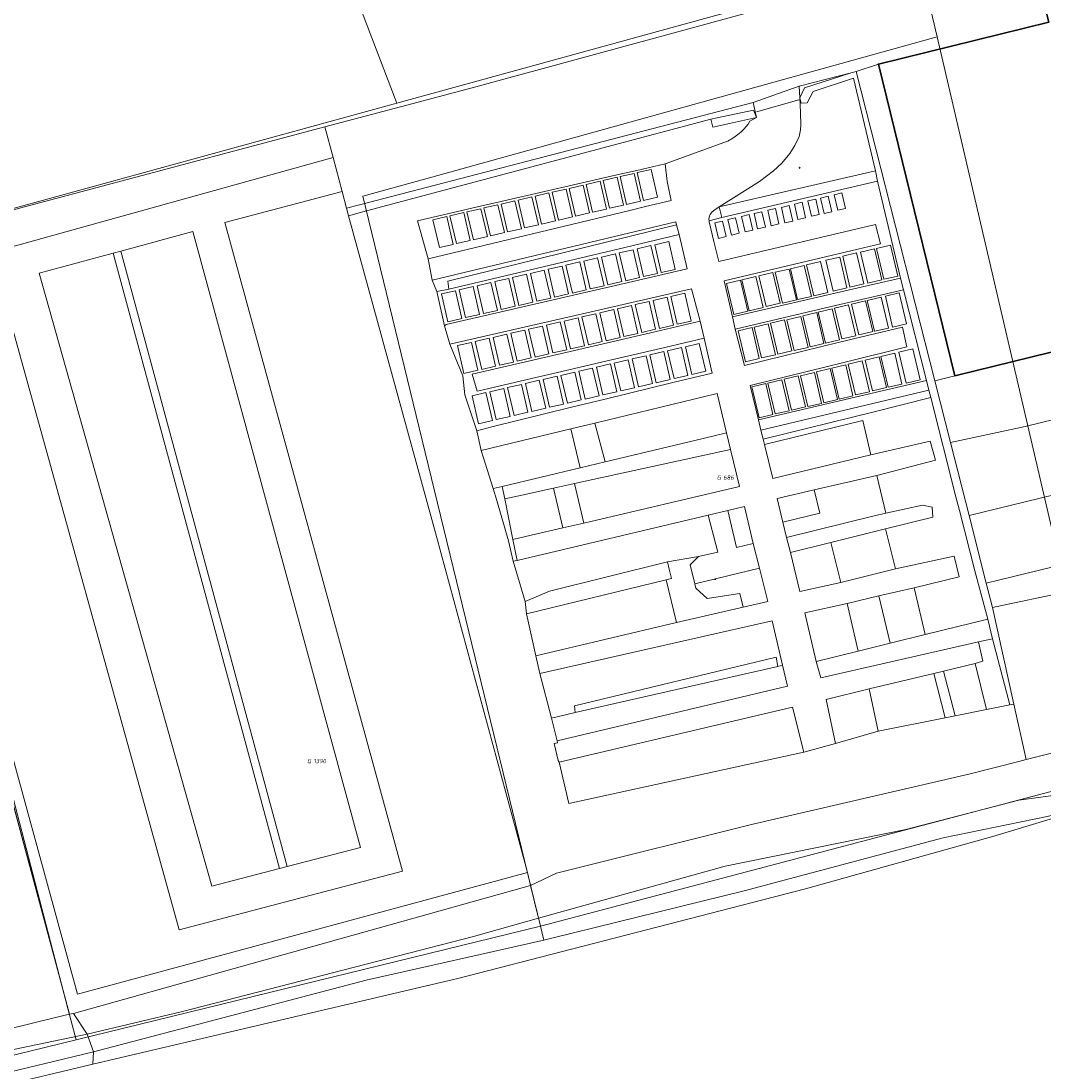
# Model space of a CAD drawing. Header units: metres. Extents: x 104777 to 177370, y 409697 to 438337.
# Tile 8 of 133: x 128696 to 128760, y 421777 to 421843. Entities that reach past the tile are written whole.
import ezdxf
from ezdxf.enums import TextEntityAlignment as Align
from ezdxf.lldxf.tags import DXFTag

# ---------------------------------------------------------------- set-up
doc = ezdxf.new("R2010")
doc.units = ezdxf.units.M
for name, color, linetype, lineweight in [('B-WE-GR-BEPLANTING_CULTUUR_BOSPLANTSOEN-GV', 90, 'Continuous', 18), ('B-WE-GR-BEPLANTING_CULTUUR_HEESTERS-GV', 90, 'Continuous', 18), ('B-WE-GR-BOUWLAND-GV', 80, 'Continuous', 13), ('B-WE-GR-GRAS-GV', 60, 'Continuous', 13), ('B-WE-GR-GROENVOORZIENING-GV', 80, 'Continuous', 18), ('B-WE-GR-HAAG-GV', 90, 'Continuous', 13), ('B-WE-IE-MEUBILAIR-S', 7, 'Continuous', 25), ('B-WE-IE-MEUBILAIR_WEGMEUBILAIR-S', 7, 'Continuous', 25), ('B-WE-IE-TERREINAFSCHEIDING_KUNSTMATIG_HEKWERK-G', 20, 'IE-TERREINAFSCHEIDING_KUNSTMATIG-SO', 18), ('B-WE-KG-GRENS_PERCEEL-G', 150, 'KG-PERCEEL-SO', 18), ('B-WE-KG-GRENS_PERCEEL-S', 150, 'Continuous', 25), ('B-WE-OG-BEBOUWING-G', 7, 'Continuous', 35), ('B-WE-OG-BEBOUWING-GV', 7, 'Continuous', 35), ('B-WE-OG-TERREIN_BEGROEID-GV', 7, 'Continuous', 18), ('B-WE-OG-TERREIN_ERF-GV', 7, 'Continuous', 18), ('B-WE-OG-TERREIN_OEVER-GV', 7, 'Continuous', 18), ('B-WE-OG-WATER-GV', 130, 'Continuous', 18), ('B-WE-OG-WATER_SLOOT-GV', 120, 'Continuous', 18), ('B-WE-VH-GESLOTENVERHARDING_ASFALT-GV', 10, 'Continuous', 18), ('B-WE-VH-HALFVERHARDING_GRASBETONSTEEN-GV', 130, 'Continuous', 18), ('B-WE-VH-ONVERHARD-GV', 252, 'Continuous', 18), ('B-WE-VH-OPENVERHARDING_BETONSTRAATSTEEN-GV', 90, 'Continuous', 18), ('B-WE-VH-OPENVERHARDING_TEGEL-GV', 90, 'Continuous', 18)]:
    doc.layers.add(name, color=color, linetype=linetype, lineweight=lineweight)
doc.styles.add('NLCS-ISO', font='NLCS-ISO.ttf')
doc.styles.get("Standard").update_dxf_attribs({"font": 'Romans.shx'})
doc.linetypes.add('IE-TERREINAFSCHEIDING_KUNSTMATIG-SO', pattern='A,4,[82,NLCS.SHX,S=0.75,R=90,X=0,Y=0],4,-2', length=10)
tags = doc.linetypes.add('KG-PERCEEL-SO', pattern='A,5.5,-2,["P",Standard,S=1.8,R=0,X=-0.5,Y=-0.9],-2,5.5,-2,[5,NLCS.SHX,S=0.75,R=0,X=0,Y=0],-2', length=19).pattern_tags.tags
tags[6] = DXFTag(74, 10)

# ---------------------------------------------------------------- blocks, each defined once
blk = doc.blocks.new('SKG-PERCEELNUMMER-SO')
at = {"style": 'NLCS-ISO', "oblique": 10, "flags": 1}
for tag, p in [('GEMEENTECODE', (0, 2.55)), ('PERCEELGROOTTE', (0, -2.45))]:
    blk.add_attdef(tag, text='', height=1.8, dxfattribs=at).set_placement(p, align=Align.MIDDLE_CENTER)
at = {"style": 'NLCS-ISO', "oblique": 10}
blk.add_attdef('SECTIE', text='', height=1.8, dxfattribs=at).set_placement((-0.5, 0), align=Align.MIDDLE_RIGHT)
blk.add_attdef('PERCEELNUMMER', text='', height=1.8, dxfattribs=at).set_placement((0.5, 0), align=Align.MIDDLE_LEFT)
blk = doc.blocks.new('SIE-MEUBILAIR_BORD_INFORMATIE-SO')
h = blk.add_hatch(color=256)
h.dxf.hatch_style = 1
h.paths.add_polyline_path([(0.1, 0.2), (-0.3, 0.2), (-0.3, 0.1), (-0.1, 0.1), (-0.1, -0.6), (0.1, -0.6)])
h = blk.add_hatch(color=256)
h.dxf.hatch_style = 1
edge = h.paths.add_edge_path()
edge.add_arc((0, 0.5), 0.149, 0, 360)
for points in [[(-0.8, -0.8), (0.8, -0.8), (0.8, 0.8), (-0.8, 0.8)], [(0.1, 0.2), (-0.3, 0.2), (-0.3, 0.1), (-0.1, 0.1), (-0.1, -0.6), (0.1, -0.6)]]:
    blk.add_lwpolyline(points, close=True)
blk.add_circle((0, 0.5), 0.149)
blk = doc.blocks.new('SIE-WEG_ZITBANK-SO')
at = {"color": 0, "linetype": 'ByBlock', "lineweight": 18}
blk.add_lwpolyline([(-0.9, -1.6), (-0.9, -0.2), (1.1, -0.2), (1.1, -1.6), (1.3, -1.6), (1.3, -0.2), (1.5, 1.8), (1.3, 1.8), (1.1, 0), (-1.1, 0), (-1.1, -1.6)], close=True, dxfattribs=at)

msp = doc.modelspace()

# ---------------------------------------------------------------- linework, layer by layer
at = {"layer": 'B-WE-GR-BEPLANTING_CULTUUR_BOSPLANTSOEN-GV', "ltscale": 20, "flags": 128}
for points in [[(128740.437, 421836.921), (128739.379, 421836.69), (128739.25, 421837.176), (128717.269, 421831.321), (128716.445, 421831.101), (128721.985, 421810.906), (128727.715, 421789.725), (128727.912, 421788.917), (128729.543, 421789.69), (128730.379, 421789.898), (128741.829, 421792.754), (128755.515, 421795.935), (128758.657, 421796.727), (128759.127, 421796.846), (128758.351, 421800.338), (128758.082, 421800.285), (128756.611, 421799.99), (128754.643, 421799.595), (128754.014, 421799.469), (128749.807, 421798.626), (128747.104, 421797.86), (128745.115, 421797.31), (128730.312, 421794.084), (128729.699, 421796.683), (128729.656, 421796.795), (128729.404, 421797.862), (128729.602, 421797.909), (128729.585, 421798.019), (128729.216, 421799.459), (128728.494, 421802.277), (128728.24, 421803.39), (128727.647, 421806.031), (128727.558, 421806.812), (128726.821, 421809.336), (128726.514, 421810.634), (128725.793, 421813.162), (128725.557, 421813.923), (128724.787, 421816.309), (128724.514, 421817.553), (128723.777, 421819.826), (128723.64, 421821.022), (128722.813, 421823.018), (128722.478, 421824.156), (128722.001, 421826.335), (128721.714, 421827.034), (128721.452, 421828.387), (128720.781, 421830.785), (128724.838, 421831.717), (128725.864, 421831.953), (128733.531, 421833.714), (128734.595, 421833.958), (128736.38, 421834.368), (128739.678, 421835.57), (128740.306, 421835.799)], [(128741.726, 421837.048), (128742.144, 421837.289), (128740.437, 421836.921)]]:
    msp.add_lwpolyline(points, dxfattribs=at)
at = {"layer": 'B-WE-GR-BEPLANTING_CULTUUR_BOSPLANTSOEN-GV', "ltscale": 20}
for points in [[(128740.532, 421835.92, 0.113801), (128741.726, 421837.048)], [(128740.306, 421835.799, 0.01672), (128740.532, 421835.92)]]:
    msp.add_lwpolyline(points, format="xyb", dxfattribs=at)
at = {"layer": 'B-WE-GR-BEPLANTING_CULTUUR_BOSPLANTSOEN-GV', "ltscale": 20, "flags": 128}
msp.add_lwpolyline([(128756.997, 421806.425), (128758.351, 421800.338), (128759.127, 421796.846), (128762.555, 421797.71), (128763.549, 421798.07), (128763.897, 421798.048), (128764.285, 421798.023), (128764.203, 421798.329), (128763.613, 421800.521), (128761.755, 421807.429)], close=True, dxfattribs=at)
at = {"layer": 'B-WE-GR-BEPLANTING_CULTUUR_HEESTERS-GV', "ltscale": 20, "flags": 128}
for points in [[(128751.384, 421826.433), (128751.197, 421827.178), (128749.091, 421826.69), (128740.618, 421824.728), (128740.791, 421823.961), (128746.844, 421825.374)], [(128736.094, 421823.878), (128732.666, 421823.08), (128724.229, 421821.116), (128724.542, 421820.051), (128724.924, 421820.145), (128728.244, 421820.919), (128729.877, 421821.3), (128732.1, 421821.818), (128736.369, 421822.809), (128738.832, 421823.387), (128738.578, 421824.456)], [(128736.529, 421809.3), (128736.639, 421808.842), (128736.78, 421808.258), (128736.445, 421808.177), (128737.091, 421805.481), (128741.29, 421806.446), (128741.091, 421807.311), (128739.038, 421806.986), (128738.321, 421807.636), (128738.254, 421807.916), (128737.965, 421809.11), (128738.492, 421809.627)], [(128730.726, 421799.804), (128743.485, 421802.716), (128743.373, 421803.3), (128730.67, 421800.233)]]:
    msp.add_lwpolyline(points, close=True, dxfattribs=at)
at = {"layer": 'B-WE-GR-BOUWLAND-GV', "ltscale": 20, "flags": 128}
msp.add_lwpolyline([(128693.449, 421779.491), (128697.897, 421780.571), (128698.864, 421780.82), (128694.718, 421796.275)], dxfattribs=at)
at = {"layer": 'B-WE-GR-GRAS-GV', "ltscale": 20, "flags": 128}
msp.add_lwpolyline([(128767.686, 421776.705), (128767.513, 421777.351), (128765.12, 421786.026), (128763.41, 421792.863), (128762.461, 421793.463), (128760.634, 421793.087), (128757.09, 421792.018), (128745.211, 421788.698), (128723.234, 421783.041), (128723.063, 421783.001), (128700.35, 421777.65), (128694.178, 421776.196)], dxfattribs=at)
at = {"layer": 'B-WE-GR-GROENVOORZIENING-GV', "ltscale": 20, "flags": 128}
for points in [[(128749.627, 421833.922), (128749.747, 421833.277), (128751.197, 421827.178), (128751.384, 421826.433), (128752.841, 421820.728), (128752.997, 421820.117), (128753.113, 421819.659), (128754.696, 421813.403), (128754.913, 421812.542), (128755.878, 421808.728), (128756.704, 421805.692), (128757.001, 421804.454), (128758.082, 421800.285), (128758.351, 421800.338), (128756.997, 421806.425), (128756.601, 421807.957), (128755.518, 421812.228), (128754.354, 421816.816), (128753.367, 421820.708), (128748.409, 421840.186), (128748.09, 421840.101), (128745.155, 421839.156), (128744.866, 421838.518), (128744.938, 421838.184), (128745.321, 421838.206), (128745.701, 421838.926), (128748.244, 421839.756)], [(128742.144, 421837.289), (128741.924, 421838.244), (128717.143, 421831.797), (128716.315, 421831.575), (128716.445, 421831.101), (128717.269, 421831.321), (128739.25, 421837.176), (128741.953, 421837.744)], [(128739.25, 421837.176), (128739.379, 421836.69), (128740.437, 421836.921), (128742.144, 421837.289), (128741.953, 421837.744)], [(128749.747, 421833.277), (128749.627, 421833.922), (128739.794, 421831.656), (128739.959, 421830.986), (128743.457, 421831.803)], [(128737.102, 421830.533), (128737.052, 421830.727), (128721.714, 421827.034), (128722.001, 421826.335), (128722.769, 421826.486), (128722.689, 421826.99)], [(128737.102, 421830.533), (128722.689, 421826.99), (128722.769, 421826.486), (128733.838, 421829.107), (128737.26, 421829.917)], [(128686.487, 421829.114), (128686.415, 421829.402), (128686.203, 421829.329), (128685.874, 421829.241), (128693.895, 421799.341), (128694.718, 421796.275), (128698.864, 421780.82), (128699.117, 421780.858), (128727.912, 421788.917), (128727.715, 421789.725), (128699.384, 421782.066)], [(128712.096, 421789.975), (128712.578, 421790.105), (128702.097, 421828.871), (128701.615, 421828.74)], [(128740.979, 421823.848), (128741.437, 421821.902), (128742.313, 421822.108), (128741.855, 421824.054)], [(128742.855, 421820.563), (128743.313, 421818.616), (128744.189, 421818.822), (128743.731, 421820.769)], [(128741.837, 421820.321), (128742.295, 421818.375), (128743.171, 421818.581), (128742.713, 421820.527)], [(128752.997, 421820.117), (128742.411, 421817.603), (128742.55, 421817.032), (128749.539, 421818.752), (128753.113, 421819.659)], [(128730.676, 421814.231), (128740.505, 421816.384), (128740.252, 421817.423), (128738.778, 421817.072), (128732.604, 421815.601), (128731.03, 421815.227), (128726.113, 421814.056), (128726.291, 421813.271), (128727.358, 421813.505), (128729.351, 421813.941)], [(128726.785, 421810.698), (128726.291, 421813.271), (128726.113, 421814.056), (128725.557, 421813.923), (128725.793, 421813.162), (128726.514, 421810.634), (128726.821, 421809.336), (128727.063, 421809.393)], [(128744.277, 421809.893), (128746.823, 421810.525), (128750.265, 421811.38), (128753.235, 421812.117), (128753.188, 421812.747), (128752.59, 421812.87), (128750.271, 421812.365), (128749.537, 421812.205), (128744.019, 421810.831)], [(128736.639, 421808.842), (128736.529, 421809.3), (128729.1, 421807.445), (128727.558, 421806.812), (128727.647, 421806.031), (128736.445, 421808.177), (128736.78, 421808.258)], [(128742.33, 421808.893), (128738.254, 421807.916), (128738.321, 421807.636), (128739.038, 421806.986), (128741.091, 421807.311), (128741.29, 421806.446), (128742.849, 421806.804)], [(128745.895, 421803.018), (128746.192, 421801.986), (128756.11, 421804.255), (128757.001, 421804.454), (128756.704, 421805.692), (128752.764, 421804.717), (128750.56, 421804.172), (128748.538, 421803.672)]]:
    msp.add_lwpolyline(points, close=True, dxfattribs=at)
at = {"layer": 'B-WE-GR-GROENVOORZIENING-GV', "ltscale": 20}
msp.add_lwpolyline([(128739.519, 421831.467, 0.307068), (128739.145, 421830.79)], format="xyb", dxfattribs=at)
at = {"layer": 'B-WE-GR-GROENVOORZIENING-GV', "ltscale": 20, "flags": 128}
for points in [[(128739.959, 421830.986), (128739.794, 421831.656), (128739.519, 421831.467)], [(128739.145, 421830.79), (128739.959, 421830.986)]]:
    msp.add_lwpolyline(points, dxfattribs=at)
at = {"layer": 'B-WE-GR-HAAG-GV', "ltscale": 20, "flags": 128}
for points in [[(128755.518, 421812.228), (128754.354, 421816.816), (128753.367, 421820.708), (128748.409, 421840.186), (128748.09, 421840.101), (128745.155, 421839.156), (128744.866, 421838.518), (128744.938, 421838.184), (128745.321, 421838.206), (128745.701, 421838.926), (128748.244, 421839.756), (128749.627, 421833.922), (128749.747, 421833.277), (128751.197, 421827.178), (128751.384, 421826.433), (128752.841, 421820.728), (128752.997, 421820.117), (128753.113, 421819.659), (128754.696, 421813.403), (128754.913, 421812.542), (128755.878, 421808.728), (128756.704, 421805.692), (128757.001, 421804.454), (128758.082, 421800.285), (128758.351, 421800.338), (128756.997, 421806.425), (128756.601, 421807.957)], [(128742.144, 421837.289), (128741.953, 421837.744), (128739.25, 421837.176), (128739.379, 421836.69), (128740.437, 421836.921)], [(128739.959, 421830.986), (128743.457, 421831.803), (128749.747, 421833.277), (128749.627, 421833.922), (128739.794, 421831.656)], [(128733.838, 421829.107), (128737.26, 421829.917), (128737.102, 421830.533), (128722.689, 421826.99), (128722.769, 421826.486)], [(128686.487, 421829.114), (128686.415, 421829.402), (128686.203, 421829.329), (128685.874, 421829.241), (128698.864, 421780.82), (128699.117, 421780.858), (128727.912, 421788.917), (128727.715, 421789.725), (128699.384, 421782.066)], [(128712.096, 421789.975), (128712.578, 421790.105), (128702.097, 421828.871), (128701.615, 421828.74)], [(128742.55, 421817.032), (128749.539, 421818.752), (128753.113, 421819.659), (128752.997, 421820.117), (128742.411, 421817.603)], [(128738.778, 421817.072), (128732.604, 421815.601), (128731.03, 421815.227), (128726.113, 421814.056), (128726.291, 421813.271), (128727.358, 421813.505), (128729.351, 421813.941), (128730.676, 421814.231), (128740.505, 421816.384), (128740.252, 421817.423)], [(128752.59, 421812.87), (128750.271, 421812.365), (128749.537, 421812.205), (128744.019, 421810.831), (128744.277, 421809.893), (128746.823, 421810.525), (128750.265, 421811.38), (128753.235, 421812.117), (128753.188, 421812.747)], [(128736.529, 421809.3), (128729.1, 421807.445), (128727.558, 421806.812), (128727.647, 421806.031), (128736.445, 421808.177), (128736.78, 421808.258), (128736.639, 421808.842)], [(128756.11, 421804.255), (128757.001, 421804.454), (128756.704, 421805.692), (128752.764, 421804.717), (128750.56, 421804.172), (128748.538, 421803.672), (128745.895, 421803.018), (128746.192, 421801.986)]]:
    msp.add_lwpolyline(points, close=True, dxfattribs=at)
at = {"layer": 'B-WE-IE-TERREINAFSCHEIDING_KUNSTMATIG_HEKWERK-G', "ltscale": 20, "flags": 128}
msp.add_lwpolyline([(128744.805, 421838.4), (128742.139, 421837.637)], dxfattribs=at)
at = {"layer": 'B-WE-KG-GRENS_PERCEEL-G', "ltscale": 20, "flags": 128}
for points in [[(128708.787, 421872.341), (128710.315, 421865.191), (128716.988, 421844.75), (128719.485, 421838.2)], [(128753.507, 421842.36), (128752.344, 421847.349)], [(128719.485, 421838.2), (128740.552, 421843.989), (128750.579, 421846.744)], [(128721.302, 421833.434), (128753.507, 421842.36)], [(128761.65, 421807.416), (128753.507, 421842.36)], [(128719.485, 421838.2), (128686.27, 421829.073)], [(128721.267, 421816.195), (128717.335, 421832.335), (128721.302, 421833.434)], [(128728.537, 421786.352), (128721.267, 421816.195)], [(128691.537, 421808.889), (128698.795, 421781.084), (128699.287, 421779.197)], [(128728.537, 421786.352), (128764.43, 421795.827)], [(128728.537, 421786.352), (128699.287, 421779.197)], [(128699.287, 421779.197), (128591.528, 421752.839)]]:
    msp.add_lwpolyline(points, dxfattribs=at)
at = {"layer": 'B-WE-OG-BEBOUWING-G', "ltscale": 20, "flags": 128}
msp.add_lwpolyline([(128766.759, 421823.992), (128765.558, 421829.003), (128781.086, 421832.813), (128778.693, 421842.55), (128778.386, 421842.405), (128777.257, 421846.978), (128777.529, 421847.107), (128777.146, 421851.92), (128759.439, 421845.597), (128759.543, 421845.305), (128760.003, 421845.469), (128760.538, 421843.286), (128749.816, 421840.656), (128754.632, 421821.018)], close=True, dxfattribs=at)
at = {"layer": 'B-WE-OG-BEBOUWING-GV', "ltscale": 20, "flags": 128}
msp.add_lwpolyline([(128766.759, 421823.992), (128765.558, 421829.003), (128781.086, 421832.813), (128778.693, 421842.55), (128778.386, 421842.405), (128777.257, 421846.978), (128777.529, 421847.107), (128777.146, 421851.92), (128759.439, 421845.597), (128759.543, 421845.305), (128760.003, 421845.469), (128760.538, 421843.286), (128749.816, 421840.656), (128754.632, 421821.018)], close=True, dxfattribs=at)
at = {"layer": 'B-WE-OG-TERREIN_BEGROEID-GV', "ltscale": 20, "flags": 128}
for points in [[(128739.794, 421831.656), (128749.627, 421833.922), (128748.244, 421839.756), (128745.701, 421838.926), (128745.321, 421838.206), (128744.938, 421838.184), (128744.866, 421838.518), (128744.905, 421837.609), (128744.929, 421836.824), (128744.906, 421836.514), (128744.814, 421836.093), (128744.551, 421835.516), (128744.228, 421835.022), (128743.725, 421834.414), (128743.211, 421833.927), (128742.322, 421833.251)], [(128725.864, 421831.953), (128724.838, 421831.717), (128720.781, 421830.785), (128721.452, 421828.387), (128734.082, 421831.42), (128735.143, 421831.674), (128736.753, 421832.061), (128736.5, 421833.261), (128736.38, 421834.368), (128734.595, 421833.958), (128733.531, 421833.714)], [(128734.622, 421833.816), (128735.498, 421834.019), (128735.904, 421832.265), (128735.026, 421832.062)], [(128734.622, 421833.816), (128735.026, 421832.062), (128735.904, 421832.265), (128735.498, 421834.019)], [(128731.407, 421833.075), (128732.283, 421833.276), (128732.688, 421831.523), (128731.811, 421831.32)], [(128731.407, 421833.075), (128731.811, 421831.32), (128732.688, 421831.523), (128732.283, 421833.276)], [(128732.478, 421833.321), (128732.883, 421831.568), (128733.76, 421831.77), (128733.355, 421833.524)], [(128732.478, 421833.321), (128733.355, 421833.524), (128733.76, 421831.77), (128732.883, 421831.568)], [(128733.55, 421833.569), (128734.427, 421833.771), (128734.831, 421832.018), (128733.955, 421831.815)], [(128748.513, 421828.988), (128740.089, 421827.01), (128740.618, 421824.728), (128749.091, 421826.69), (128751.197, 421827.178), (128749.747, 421833.277), (128743.457, 421831.803), (128739.959, 421830.986), (128739.145, 421830.79), (128739.157, 421830.714), (128739.475, 421829.388), (128739.754, 421828.228), (128749.633, 421830.558), (128749.947, 421829.337)], [(128728.191, 421832.332), (128729.067, 421832.534), (128729.472, 421830.781), (128728.595, 421830.578)], [(128728.191, 421832.332), (128728.595, 421830.578), (128729.472, 421830.781), (128729.067, 421832.534)], [(128729.263, 421832.58), (128730.14, 421832.782), (128730.544, 421831.028), (128729.668, 421830.825)], [(128729.263, 421832.58), (128729.668, 421830.825), (128730.544, 421831.028), (128730.14, 421832.782)], [(128730.334, 421832.827), (128731.211, 421833.029), (128731.617, 421831.275), (128730.739, 421831.073)], [(128730.334, 421832.827), (128730.739, 421831.073), (128731.617, 421831.275), (128731.211, 421833.029)], [(128747.028, 421832.426), (128747.516, 421832.538), (128747.74, 421831.564), (128747.253, 421831.451)], [(128747.028, 421832.426), (128747.253, 421831.451), (128747.74, 421831.564), (128747.516, 421832.538)], [(128726.047, 421831.838), (128726.924, 421832.04), (128727.328, 421830.286), (128726.452, 421830.083)], [(128726.047, 421831.838), (128726.452, 421830.083), (128727.328, 421830.286), (128726.924, 421832.04)], [(128727.119, 421832.085), (128727.996, 421832.288), (128728.401, 421830.533), (128727.524, 421830.331)], [(128727.119, 421832.085), (128727.524, 421830.331), (128728.401, 421830.533), (128727.996, 421832.288)], [(128744.519, 421831.833), (128745.006, 421831.946), (128745.231, 421830.971), (128744.744, 421830.859)], [(128744.519, 421831.833), (128744.744, 421830.859), (128745.231, 421830.971), (128745.006, 421831.946)], [(128745.378, 421832.04), (128745.865, 421832.153), (128746.09, 421831.178), (128745.602, 421831.066)], [(128745.378, 421832.04), (128745.602, 421831.066), (128746.09, 421831.178), (128745.865, 421832.153)], [(128746.17, 421832.218), (128746.657, 421832.331), (128746.882, 421831.356), (128746.394, 421831.244)], [(128746.17, 421832.218), (128746.394, 421831.244), (128746.882, 421831.356), (128746.657, 421832.331)], [(128722.831, 421831.095), (128723.709, 421831.298), (128724.114, 421829.543), (128723.237, 421829.342)], [(128722.831, 421831.095), (128723.237, 421829.342), (128724.114, 421829.543), (128723.709, 421831.298)], [(128723.904, 421831.343), (128724.78, 421831.545), (128725.185, 421829.791), (128724.308, 421829.589)], [(128723.904, 421831.343), (128724.308, 421829.589), (128725.185, 421829.791), (128724.78, 421831.545)], [(128724.975, 421831.59), (128725.853, 421831.793), (128726.257, 421830.038), (128725.381, 421829.836)], [(128741.98, 421831.241), (128742.467, 421831.353), (128742.692, 421830.379), (128742.205, 421830.267)], [(128742.839, 421831.448), (128743.326, 421831.561), (128743.551, 421830.586), (128743.063, 421830.474)], [(128743.704, 421831.626), (128744.192, 421831.738), (128744.416, 421830.764), (128743.929, 421830.651)], [(128743.704, 421831.626), (128743.929, 421830.651), (128744.416, 421830.764), (128744.192, 421831.738)], [(128721.76, 421830.848), (128722.165, 421829.094), (128723.041, 421829.296), (128722.637, 421831.051)], [(128721.76, 421830.848), (128722.637, 421831.051), (128723.041, 421829.296), (128722.165, 421829.094)], [(128739.514, 421830.648), (128740.002, 421830.761), (128740.227, 421829.786), (128739.739, 421829.674)], [(128740.329, 421830.856), (128740.816, 421830.968), (128741.041, 421829.994), (128740.554, 421829.881)], [(128741.188, 421831.063), (128741.675, 421831.175), (128741.9, 421830.201), (128741.413, 421830.088)], [(128722.478, 421824.156), (128722.593, 421824.24), (128734.345, 421826.968), (128737.761, 421827.761), (128737.26, 421829.917), (128733.838, 421829.107), (128722.769, 421826.486), (128722.001, 421826.335)], [(128735.731, 421829.276), (128736.608, 421829.479), (128737.012, 421827.724), (128736.136, 421827.522)], [(128749.692, 421829.046), (128750.568, 421829.252), (128751.026, 421827.305), (128750.15, 421827.099)], [(128732.372, 421828.502), (128733.249, 421828.705), (128733.653, 421826.95), (128732.777, 421826.748)], [(128732.372, 421828.502), (128732.777, 421826.748), (128733.653, 421826.95), (128733.249, 421828.705)], [(128733.492, 421828.76), (128734.369, 421828.963), (128734.773, 421827.208), (128733.897, 421827.006)], [(128734.612, 421829.018), (128735.489, 421829.221), (128735.893, 421827.466), (128735.017, 421827.264)], [(128747.565, 421828.55), (128748.441, 421828.756), (128748.899, 421826.809), (128748.023, 421826.603)], [(128748.694, 421828.806), (128749.57, 421829.012), (128750.028, 421827.066), (128749.152, 421826.859)], [(128729.013, 421827.727), (128729.89, 421827.93), (128730.294, 421826.175), (128729.418, 421825.973)], [(128729.013, 421827.727), (128729.418, 421825.973), (128730.294, 421826.175), (128729.89, 421827.93)], [(128730.133, 421827.985), (128731.01, 421828.188), (128731.414, 421826.433), (128730.538, 421826.231)], [(128730.133, 421827.985), (128730.538, 421826.231), (128731.414, 421826.433), (128731.01, 421828.188)], [(128731.253, 421828.243), (128732.13, 421828.446), (128732.534, 421826.691), (128731.658, 421826.489)], [(128731.253, 421828.243), (128731.658, 421826.489), (128732.534, 421826.691), (128732.13, 421828.446)], [(128744.266, 421827.763), (128745.142, 421827.969), (128745.6, 421826.022), (128744.724, 421825.816)], [(128745.287, 421828.01), (128746.163, 421828.216), (128746.621, 421826.269), (128745.745, 421826.063)], [(128746.5, 421828.295), (128747.376, 421828.501), (128747.834, 421826.554), (128746.958, 421826.348)], [(128726.774, 421827.211), (128727.651, 421827.414), (128728.055, 421825.659), (128727.179, 421825.457)], [(128726.774, 421827.211), (128727.179, 421825.457), (128728.055, 421825.659), (128727.651, 421827.414)], [(128727.894, 421827.469), (128728.771, 421827.672), (128729.175, 421825.917), (128728.299, 421825.715)], [(128727.894, 421827.469), (128728.299, 421825.715), (128729.175, 421825.917), (128728.771, 421827.672)], [(128741.22, 421827.062), (128742.096, 421827.268), (128742.554, 421825.321), (128741.678, 421825.115)], [(128742.287, 421827.325), (128743.163, 421827.531), (128743.621, 421825.584), (128742.745, 421825.378)], [(128743.313, 421827.537), (128744.19, 421827.743), (128744.648, 421825.796), (128743.771, 421825.59)], [(128723.415, 421826.436), (128723.82, 421824.682), (128724.696, 421824.884), (128724.292, 421826.639)], [(128723.415, 421826.436), (128724.292, 421826.639), (128724.696, 421824.884), (128723.82, 421824.682)], [(128724.535, 421826.694), (128725.412, 421826.897), (128725.816, 421825.142), (128724.94, 421824.94)], [(128724.535, 421826.694), (128724.94, 421824.94), (128725.816, 421825.142), (128725.412, 421826.897)], [(128725.655, 421826.953), (128726.532, 421827.156), (128726.936, 421825.401), (128726.06, 421825.199)], [(128725.655, 421826.953), (128726.06, 421825.199), (128726.936, 421825.401), (128726.532, 421827.156)], [(128740.246, 421826.835), (128741.122, 421827.041), (128741.58, 421825.095), (128740.704, 421824.889)], [(128722.296, 421826.178), (128723.173, 421826.381), (128723.577, 421824.626), (128722.701, 421824.424)], [(128722.296, 421826.178), (128722.701, 421824.424), (128723.577, 421824.626), (128723.173, 421826.381)], [(128725.47, 421817.815), (128728.779, 421818.626), (128730.409, 421819.018), (128732.611, 421819.554), (128736.953, 421820.611), (128739.348, 421821.194), (128738.832, 421823.387), (128736.369, 421822.809), (128732.1, 421821.818), (128729.877, 421821.3), (128728.244, 421820.919), (128724.924, 421820.145), (128724.542, 421820.051), (128724.229, 421821.116), (128732.666, 421823.08), (128736.094, 421823.878), (128738.578, 421824.456), (128738.041, 421826.489), (128735.568, 421825.925), (128732.187, 421825.155), (128722.813, 421823.018), (128723.64, 421821.022), (128723.777, 421819.826), (128724.514, 421817.553)], [(128735.623, 421825.76), (128736.5, 421825.963), (128736.904, 421824.208), (128736.028, 421824.006)], [(128735.623, 421825.76), (128736.028, 421824.006), (128736.904, 421824.208), (128736.5, 421825.963)], [(128736.742, 421826.018), (128737.147, 421824.264), (128738.023, 421824.466), (128737.619, 421826.221)], [(128736.742, 421826.018), (128737.619, 421826.221), (128738.023, 421824.466), (128737.147, 421824.264)], [(128747.364, 421823.14), (128751.338, 421824.078), (128751.609, 421822.836), (128747.81, 421821.899), (128741.732, 421820.399), (128742.27, 421818.241), (128748.359, 421819.674), (128752.841, 421820.728), (128751.384, 421826.433), (128746.844, 421825.374), (128740.791, 421823.961), (128741.378, 421821.659)], [(128749.104, 421825.768), (128749.98, 421825.974), (128750.438, 421824.028), (128749.562, 421823.821)], [(128750.249, 421826.03), (128751.125, 421826.236), (128751.583, 421824.289), (128750.707, 421824.083)], [(128733.384, 421825.243), (128734.261, 421825.446), (128734.665, 421823.691), (128733.789, 421823.489)], [(128734.503, 421825.501), (128735.38, 421825.704), (128735.784, 421823.949), (128734.908, 421823.747)], [(128747.049, 421825.286), (128747.925, 421825.492), (128748.383, 421823.545), (128747.507, 421823.339)], [(128748.122, 421825.541), (128748.998, 421825.747), (128749.456, 421823.8), (128748.58, 421823.594)], [(128730.025, 421824.469), (128730.902, 421824.672), (128731.306, 421822.917), (128730.43, 421822.715)], [(128730.025, 421824.469), (128730.43, 421822.715), (128731.306, 421822.917), (128730.902, 421824.672)], [(128731.144, 421824.727), (128731.549, 421822.973), (128732.425, 421823.175), (128732.021, 421824.93)], [(128731.144, 421824.727), (128732.021, 421824.93), (128732.425, 421823.175), (128731.549, 421822.973)], [(128732.264, 421824.985), (128733.141, 421825.188), (128733.545, 421823.433), (128732.669, 421823.231)], [(128744.046, 421824.55), (128744.923, 421824.756), (128745.381, 421822.809), (128744.504, 421822.603)], [(128745.051, 421824.798), (128745.927, 421825.004), (128746.385, 421823.057), (128745.509, 421822.851)], [(128746.02, 421825.023), (128746.896, 421825.229), (128747.354, 421823.282), (128746.478, 421823.076)], [(128727.785, 421823.952), (128728.19, 421822.198), (128729.066, 421822.4), (128728.662, 421824.155)], [(128727.785, 421823.952), (128728.662, 421824.155), (128729.066, 421822.4), (128728.19, 421822.198)], [(128728.905, 421824.211), (128729.782, 421824.414), (128730.186, 421822.659), (128729.31, 421822.457)], [(128728.905, 421824.211), (128729.31, 421822.457), (128730.186, 421822.659), (128729.782, 421824.414)], [(128740.979, 421823.848), (128741.855, 421824.054), (128742.313, 421822.108), (128741.437, 421821.902)], [(128741.998, 421824.09), (128742.874, 421824.296), (128743.332, 421822.349), (128742.456, 421822.143)], [(128743.02, 421824.338), (128743.896, 421824.544), (128744.354, 421822.597), (128743.478, 421822.391)], [(128724.427, 421823.178), (128724.832, 421821.424), (128725.708, 421821.626), (128725.304, 421823.381)], [(128724.427, 421823.178), (128725.304, 421823.381), (128725.708, 421821.626), (128724.832, 421821.424)], [(128725.546, 421823.436), (128725.951, 421821.682), (128726.827, 421821.884), (128726.423, 421823.639)], [(128725.546, 421823.436), (128726.423, 421823.639), (128726.827, 421821.884), (128725.951, 421821.682)], [(128726.666, 421823.694), (128727.543, 421823.897), (128727.947, 421822.142), (128727.071, 421821.94)], [(128726.666, 421823.694), (128727.071, 421821.94), (128727.947, 421822.142), (128727.543, 421823.897)], [(128723.307, 421822.92), (128723.712, 421821.166), (128724.588, 421821.368), (128724.184, 421823.123)], [(128723.307, 421822.92), (128724.184, 421823.123), (128724.588, 421821.368), (128723.712, 421821.166)], [(128736.539, 421822.596), (128737.416, 421822.799), (128737.82, 421821.044), (128736.944, 421820.842)], [(128737.658, 421822.854), (128738.063, 421821.1), (128738.939, 421821.302), (128738.535, 421823.057)], [(128737.658, 421822.854), (128738.535, 421823.057), (128738.939, 421821.302), (128738.063, 421821.1)], [(128751.106, 421822.503), (128751.982, 421822.709), (128752.44, 421820.762), (128751.564, 421820.556)], [(128751.106, 421822.503), (128751.564, 421820.556), (128752.44, 421820.762), (128751.982, 421822.709)], [(128733.18, 421821.822), (128734.057, 421822.025), (128734.461, 421820.27), (128733.585, 421820.068)], [(128733.18, 421821.822), (128733.585, 421820.068), (128734.461, 421820.27), (128734.057, 421822.025)], [(128734.3, 421822.08), (128734.705, 421820.326), (128735.581, 421820.528), (128735.177, 421822.283)], [(128734.3, 421822.08), (128735.177, 421822.283), (128735.581, 421820.528), (128734.705, 421820.326)], [(128735.419, 421822.338), (128736.296, 421822.541), (128736.7, 421820.786), (128735.824, 421820.584)], [(128747.907, 421821.759), (128748.783, 421821.965), (128749.241, 421820.018), (128748.365, 421819.812)], [(128747.907, 421821.759), (128748.365, 421819.812), (128749.241, 421820.018), (128748.783, 421821.965)], [(128748.979, 421822.014), (128749.855, 421822.22), (128750.313, 421820.273), (128749.437, 421820.067)], [(128748.979, 421822.014), (128749.437, 421820.067), (128750.313, 421820.273), (128749.855, 421822.22)], [(128749.961, 421822.241), (128750.837, 421822.447), (128751.295, 421820.501), (128750.419, 421820.294)], [(128749.961, 421822.241), (128750.419, 421820.294), (128751.295, 421820.501), (128750.837, 421822.447)], [(128730.941, 421821.305), (128731.818, 421821.508), (128732.222, 421819.753), (128731.346, 421819.551)], [(128732.06, 421821.564), (128732.465, 421819.81), (128733.341, 421820.012), (128732.937, 421821.767)], [(128732.06, 421821.564), (128732.937, 421821.767), (128733.341, 421820.012), (128732.465, 421819.81)], [(128745.908, 421821.271), (128746.784, 421821.477), (128747.242, 421819.53), (128746.366, 421819.324)], [(128746.878, 421821.496), (128747.754, 421821.702), (128748.212, 421819.755), (128747.336, 421819.549)], [(128727.582, 421820.531), (128728.459, 421820.734), (128728.863, 421818.979), (128727.987, 421818.777)], [(128728.702, 421820.789), (128729.579, 421820.992), (128729.983, 421819.237), (128729.107, 421819.035)], [(128729.821, 421821.047), (128730.698, 421821.25), (128731.102, 421819.495), (128730.226, 421819.293)], [(128742.27, 421818.241), (128742.411, 421817.603), (128752.997, 421820.117), (128752.841, 421820.728), (128748.359, 421819.674)], [(128742.855, 421820.563), (128743.731, 421820.769), (128744.189, 421818.822), (128743.313, 421818.616)], [(128743.878, 421820.811), (128744.754, 421821.017), (128745.212, 421819.07), (128744.336, 421818.864)], [(128744.904, 421821.023), (128745.781, 421821.229), (128746.239, 421819.282), (128745.362, 421819.076)], [(128725.343, 421820.014), (128725.748, 421818.26), (128726.624, 421818.462), (128726.22, 421820.217)], [(128725.343, 421820.014), (128726.22, 421820.217), (128726.624, 421818.462), (128725.748, 421818.26)], [(128726.462, 421820.273), (128727.339, 421820.476), (128727.743, 421818.721), (128726.867, 421818.519)], [(128741.837, 421820.321), (128742.713, 421820.527), (128743.171, 421818.581), (128742.295, 421818.375)], [(128724.223, 421819.756), (128724.628, 421818.002), (128725.504, 421818.204), (128725.1, 421819.959)], [(128724.223, 421819.756), (128725.1, 421819.959), (128725.504, 421818.204), (128724.628, 421818.002)], [(128750.265, 421811.38), (128750.892, 421808.853), (128754.579, 421809.659), (128754.907, 421808.356), (128752.054, 421807.671), (128752.764, 421804.717), (128756.704, 421805.692), (128755.878, 421808.728), (128754.913, 421812.542), (128754.696, 421813.403), (128753.113, 421819.659), (128749.539, 421818.752), (128742.55, 421817.032), (128742.634, 421816.686), (128748.838, 421818.197), (128749.337, 421816.041), (128753.081, 421816.9), (128753.406, 421815.705), (128749.71, 421814.736), (128750.271, 421812.365), (128752.59, 421812.87), (128753.188, 421812.747), (128753.235, 421812.117)], [(128731.963, 421818.034), (128730.44, 421817.672), (128731.03, 421815.227), (128732.604, 421815.601)], [(128731.258, 421811.746), (128730.676, 421814.231), (128729.351, 421813.941), (128729.938, 421811.437)], [(128743.786, 421811.796), (128746.114, 421812.358), (128745.775, 421813.827), (128743.427, 421813.284)], [(128737.965, 421809.11), (128738.254, 421807.916), (128742.33, 421808.893), (128741.935, 421810.455), (128740.881, 421810.202), (128740.33, 421812.532), (128739.099, 421812.241), (128739.694, 421809.916), (128738.492, 421809.627)], [(128746.823, 421810.525), (128744.277, 421809.893), (128744.869, 421807.427), (128747.451, 421807.997)], [(128748.538, 421803.672), (128750.56, 421804.172), (128749.842, 421807.162), (128747.837, 421806.678)], [(128758.082, 421800.285), (128757.001, 421804.454), (128756.11, 421804.255), (128756.396, 421803.035), (128755.914, 421802.897), (128756.611, 421799.99)], [(128743.485, 421802.716), (128730.726, 421799.804), (128729.216, 421799.459), (128729.585, 421798.019), (128744.097, 421801.462), (128743.78, 421802.787)], [(128753.3, 421802.271), (128754.014, 421799.469), (128754.643, 421799.595), (128753.917, 421802.419)], [(128749.237, 421801.297), (128746.529, 421800.631), (128747.104, 421797.86), (128749.807, 421798.626)]]:
    msp.add_lwpolyline(points, close=True, dxfattribs=at)
at = {"layer": 'B-WE-OG-TERREIN_ERF-GV', "ltscale": 20, "flags": 128}
for points in [[(128686.487, 421829.114), (128714.951, 421836.697), (128716.788, 421837.186), (128720.421, 421838.154), (128724.454, 421839.228), (128752.264, 421846.812), (128756.877, 421848.133), (128762.64, 421849.985), (128776.88, 421855.253), (128783.343, 421857.57), (128783.052, 421858.398), (128781.774, 421862.465), (128781.979, 421862.664), (128780.497, 421868.939), (128778.594, 421875.397), (128772.642, 421892.918)], [(128765.73, 421810.18), (128756.601, 421807.957), (128756.997, 421806.425), (128761.755, 421807.429)]]:
    msp.add_lwpolyline(points, dxfattribs=at)
for points in [[(128733.55, 421833.569), (128733.955, 421831.815), (128734.831, 421832.018), (128734.427, 421833.771)], [(128724.975, 421831.59), (128725.381, 421829.836), (128726.257, 421830.038), (128725.853, 421831.793)], [(128741.98, 421831.241), (128742.205, 421830.267), (128742.692, 421830.379), (128742.467, 421831.353)], [(128742.839, 421831.448), (128743.063, 421830.474), (128743.551, 421830.586), (128743.326, 421831.561)], [(128739.514, 421830.648), (128739.739, 421829.674), (128740.227, 421829.786), (128740.002, 421830.761)], [(128740.329, 421830.856), (128740.554, 421829.881), (128741.041, 421829.994), (128740.816, 421830.968)], [(128741.188, 421831.063), (128741.413, 421830.088), (128741.9, 421830.201), (128741.675, 421831.175)], [(128735.731, 421829.276), (128736.136, 421827.522), (128737.012, 421827.724), (128736.608, 421829.479)], [(128749.692, 421829.046), (128750.15, 421827.099), (128751.026, 421827.305), (128750.568, 421829.252)], [(128733.492, 421828.76), (128733.897, 421827.006), (128734.773, 421827.208), (128734.369, 421828.963)], [(128734.612, 421829.018), (128735.017, 421827.264), (128735.893, 421827.466), (128735.489, 421829.221)], [(128747.565, 421828.55), (128748.023, 421826.603), (128748.899, 421826.809), (128748.441, 421828.756)], [(128748.694, 421828.806), (128749.152, 421826.859), (128750.028, 421827.066), (128749.57, 421829.012)], [(128744.266, 421827.763), (128744.724, 421825.816), (128745.6, 421826.022), (128745.142, 421827.969)], [(128745.287, 421828.01), (128745.745, 421826.063), (128746.621, 421826.269), (128746.163, 421828.216)], [(128746.5, 421828.295), (128746.958, 421826.348), (128747.834, 421826.554), (128747.376, 421828.501)], [(128741.22, 421827.062), (128741.678, 421825.115), (128742.554, 421825.321), (128742.096, 421827.268)], [(128742.287, 421827.325), (128742.745, 421825.378), (128743.621, 421825.584), (128743.163, 421827.531)], [(128743.313, 421827.537), (128743.771, 421825.59), (128744.648, 421825.796), (128744.19, 421827.743)], [(128740.246, 421826.835), (128740.704, 421824.889), (128741.58, 421825.095), (128741.122, 421827.041)], [(128749.104, 421825.768), (128749.562, 421823.821), (128750.438, 421824.028), (128749.98, 421825.974)], [(128750.249, 421826.03), (128750.707, 421824.083), (128751.583, 421824.289), (128751.125, 421826.236)], [(128733.384, 421825.243), (128733.789, 421823.489), (128734.665, 421823.691), (128734.261, 421825.446)], [(128734.503, 421825.501), (128734.908, 421823.747), (128735.784, 421823.949), (128735.38, 421825.704)], [(128747.049, 421825.286), (128747.507, 421823.339), (128748.383, 421823.545), (128747.925, 421825.492)], [(128748.122, 421825.541), (128748.58, 421823.594), (128749.456, 421823.8), (128748.998, 421825.747)], [(128732.264, 421824.985), (128732.669, 421823.231), (128733.545, 421823.433), (128733.141, 421825.188)], [(128744.046, 421824.55), (128744.504, 421822.603), (128745.381, 421822.809), (128744.923, 421824.756)], [(128745.051, 421824.798), (128745.509, 421822.851), (128746.385, 421823.057), (128745.927, 421825.004)], [(128746.02, 421825.023), (128746.478, 421823.076), (128747.354, 421823.282), (128746.896, 421825.229)], [(128741.998, 421824.09), (128742.456, 421822.143), (128743.332, 421822.349), (128742.874, 421824.296)], [(128743.02, 421824.338), (128743.478, 421822.391), (128744.354, 421822.597), (128743.896, 421824.544)], [(128736.539, 421822.596), (128736.944, 421820.842), (128737.82, 421821.044), (128737.416, 421822.799)], [(128735.419, 421822.338), (128735.824, 421820.584), (128736.7, 421820.786), (128736.296, 421822.541)], [(128730.941, 421821.305), (128731.346, 421819.551), (128732.222, 421819.753), (128731.818, 421821.508)], [(128745.908, 421821.271), (128746.366, 421819.324), (128747.242, 421819.53), (128746.784, 421821.477)], [(128746.878, 421821.496), (128747.336, 421819.549), (128748.212, 421819.755), (128747.754, 421821.702)], [(128727.582, 421820.531), (128727.987, 421818.777), (128728.863, 421818.979), (128728.459, 421820.734)], [(128728.702, 421820.789), (128729.107, 421819.035), (128729.983, 421819.237), (128729.579, 421820.992)], [(128729.821, 421821.047), (128730.226, 421819.293), (128731.102, 421819.495), (128730.698, 421821.25)], [(128743.878, 421820.811), (128744.336, 421818.864), (128745.212, 421819.07), (128744.754, 421821.017)], [(128744.904, 421821.023), (128745.362, 421819.076), (128746.239, 421819.282), (128745.781, 421821.229)], [(128726.462, 421820.273), (128726.867, 421818.519), (128727.743, 421818.721), (128727.339, 421820.476)], [(128740.252, 421817.423), (128739.649, 421819.894), (128738.19, 421819.541), (128731.963, 421818.034), (128732.604, 421815.601), (128738.778, 421817.072)], [(128742.634, 421816.686), (128743.155, 421814.54), (128749.337, 421816.041), (128748.838, 421818.197)], [(128730.44, 421817.672), (128724.787, 421816.309), (128725.557, 421813.923), (128726.113, 421814.056), (128731.03, 421815.227)], [(128730.676, 421814.231), (128731.258, 421811.746), (128741.075, 421814.045), (128740.505, 421816.384)], [(128744.019, 421810.831), (128749.537, 421812.205), (128750.271, 421812.365), (128749.71, 421814.736), (128745.775, 421813.827), (128746.114, 421812.358), (128743.786, 421811.796)], [(128726.291, 421813.271), (128726.785, 421810.698), (128727.951, 421810.971), (128729.938, 421811.437), (128729.351, 421813.941), (128727.358, 421813.505)], [(128740.33, 421812.532), (128740.881, 421810.202), (128741.935, 421810.455), (128741.383, 421812.782)], [(128727.558, 421806.812), (128729.1, 421807.445), (128736.529, 421809.3), (128738.492, 421809.627), (128739.694, 421809.916), (128739.099, 421812.241), (128727.063, 421809.393), (128726.821, 421809.336)], [(128747.451, 421807.997), (128750.892, 421808.853), (128750.265, 421811.38), (128746.823, 421810.525)], [(128727.647, 421806.031), (128728.24, 421803.39), (128737.091, 421805.481), (128736.445, 421808.177)], [(128752.764, 421804.717), (128752.054, 421807.671), (128749.842, 421807.162), (128750.56, 421804.172)], [(128745.895, 421803.018), (128748.538, 421803.672), (128747.837, 421806.678), (128745.186, 421806.082)], [(128743.485, 421802.716), (128743.78, 421802.787), (128743.112, 421805.578), (128728.494, 421802.277), (128729.216, 421799.459), (128730.726, 421799.804), (128730.67, 421800.233), (128743.373, 421803.3)], [(128755.914, 421802.897), (128753.917, 421802.419), (128754.643, 421799.595), (128756.611, 421799.99)], [(128749.807, 421798.626), (128754.014, 421799.469), (128753.3, 421802.271), (128749.237, 421801.297)], [(128745.115, 421797.31), (128744.401, 421800.15), (128729.699, 421796.683), (128730.312, 421794.084)]]:
    msp.add_lwpolyline(points, close=True, dxfattribs=at)
at = {"layer": 'B-WE-OG-TERREIN_OEVER-GV', "ltscale": 20, "flags": 128}
for points in [[(128763.897, 421798.048), (128763.549, 421798.07), (128762.555, 421797.71), (128759.127, 421796.846), (128758.657, 421796.727), (128755.515, 421795.935), (128741.829, 421792.754), (128730.379, 421789.898), (128729.543, 421789.69), (128727.912, 421788.917), (128728.415, 421786.852), (128740.154, 421790.132), (128751.533, 421792.435), (128758.665, 421794.292), (128762.492, 421794.81), (128763.076, 421794.826), (128764.43, 421795.827)], [(128728.415, 421786.852), (128727.912, 421788.917), (128699.117, 421780.858), (128699.985, 421779.548), (128705.994, 421780.969), (128724.322, 421785.709)]]:
    msp.add_lwpolyline(points, close=True, dxfattribs=at)
for points in [[(128760.445, 421793.254), (128753.884, 421791.912), (128741.364, 421788.578), (128729.252, 421785.588), (128728.736, 421785.471), (128717.548, 421782.943), (128700.378, 421778.429), (128700.35, 421777.65), (128723.063, 421783.001), (128723.234, 421783.041), (128745.211, 421788.698), (128757.09, 421792.018), (128760.634, 421793.087)], [(128506.536, 421732.728), (128545.389, 421742.213), (128574.522, 421749.567), (128602.063, 421756.218), (128619.862, 421760.48), (128639.3, 421765.304), (128656.677, 421769.567), (128670.588, 421772.892), (128677.895, 421774.578), (128690.494, 421777.576), (128693.211, 421778.138), (128699.985, 421779.548), (128699.117, 421780.858), (128698.864, 421780.82), (128697.897, 421780.571), (128693.449, 421779.491), (128683.085, 421776.973), (128665.529, 421772.564), (128628.029, 421763.294), (128617.334, 421760.741), (128594.803, 421755.187), (128560.237, 421746.85), (128508.012, 421733.829)], [(128511.618, 421731.393), (128552.977, 421741.651), (128608.948, 421755.749), (128660.986, 421768.349), (128686.827, 421774.464), (128694.178, 421776.196), (128700.35, 421777.65), (128700.378, 421778.429), (128693.75, 421776.851), (128680.301, 421773.698), (128670.89, 421771.378), (128655.662, 421767.624), (128628.603, 421761.486), (128612.841, 421757.565), (128573.878, 421747.544), (128562.957, 421744.735), (128497.374, 421728.443)]]:
    msp.add_lwpolyline(points, dxfattribs=at)
at = {"layer": 'B-WE-OG-WATER-GV', "ltscale": 20, "flags": 128}
msp.add_lwpolyline([(128497.374, 421728.443), (128562.957, 421744.735), (128573.878, 421747.544), (128612.841, 421757.565), (128628.603, 421761.486), (128655.662, 421767.624), (128670.89, 421771.378), (128680.301, 421773.698), (128693.75, 421776.851), (128700.378, 421778.429), (128699.985, 421779.548), (128693.211, 421778.138), (128690.494, 421777.576), (128677.895, 421774.578), (128670.588, 421772.892), (128656.677, 421769.567), (128639.3, 421765.304), (128619.862, 421760.48), (128602.063, 421756.218), (128574.522, 421749.567), (128545.389, 421742.213), (128506.536, 421732.728)], dxfattribs=at)
at = {"layer": 'B-WE-OG-WATER_SLOOT-GV', "ltscale": 20, "flags": 128}
for points in [[(128728.415, 421786.852), (128728.537, 421786.352), (128728.736, 421785.471), (128729.252, 421785.588), (128741.364, 421788.578), (128753.884, 421791.912), (128760.445, 421793.254), (128762.492, 421793.781), (128762.889, 421793.599), (128763.076, 421794.826), (128762.492, 421794.81), (128758.665, 421794.292), (128751.533, 421792.435), (128740.154, 421790.132)], [(128728.736, 421785.471), (128728.537, 421786.352), (128728.415, 421786.852), (128724.322, 421785.709), (128705.994, 421780.969), (128699.985, 421779.548), (128700.378, 421778.429), (128717.548, 421782.943)]]:
    msp.add_lwpolyline(points, close=True, dxfattribs=at)
at = {"layer": 'B-WE-VH-GESLOTENVERHARDING_ASFALT-GV', "ltscale": 20, "flags": 128}
for points in [[(128739.519, 421831.467), (128739.794, 421831.656), (128742.322, 421833.251), (128743.211, 421833.927), (128743.725, 421834.414), (128744.228, 421835.022), (128744.551, 421835.516), (128744.814, 421836.093), (128744.906, 421836.514), (128744.929, 421836.824), (128744.905, 421837.609), (128744.866, 421838.518), (128744.817, 421839.253), (128741.924, 421838.244), (128742.144, 421837.289), (128741.726, 421837.048)], [(128740.306, 421835.799), (128739.678, 421835.57), (128736.38, 421834.368), (128736.5, 421833.261), (128736.753, 421832.061), (128735.143, 421831.674), (128734.082, 421831.42), (128721.452, 421828.387), (128721.714, 421827.034), (128737.052, 421830.727), (128737.102, 421830.533), (128737.26, 421829.917), (128737.761, 421827.761), (128734.345, 421826.968), (128722.593, 421824.24), (128722.478, 421824.156), (128722.813, 421823.018), (128732.187, 421825.155), (128735.568, 421825.925), (128738.041, 421826.489), (128738.578, 421824.456), (128738.832, 421823.387), (128739.348, 421821.194), (128736.953, 421820.611), (128732.611, 421819.554), (128730.409, 421819.018), (128728.779, 421818.626), (128725.47, 421817.815), (128724.514, 421817.553), (128724.787, 421816.309), (128730.44, 421817.672), (128731.963, 421818.034), (128738.19, 421819.541), (128739.649, 421819.894), (128740.252, 421817.423), (128740.505, 421816.384), (128741.075, 421814.045), (128731.258, 421811.746), (128729.938, 421811.437), (128727.951, 421810.971), (128726.785, 421810.698), (128727.063, 421809.393), (128739.099, 421812.241), (128740.33, 421812.532), (128741.383, 421812.782), (128741.935, 421810.455), (128742.33, 421808.893), (128742.849, 421806.804), (128741.29, 421806.446), (128737.091, 421805.481), (128728.24, 421803.39), (128728.494, 421802.277), (128743.112, 421805.578), (128743.78, 421802.787), (128744.097, 421801.462), (128729.585, 421798.019), (128729.602, 421797.909), (128729.404, 421797.862), (128729.656, 421796.795), (128729.699, 421796.683), (128744.401, 421800.15), (128745.115, 421797.31), (128747.104, 421797.86), (128746.529, 421800.631), (128749.237, 421801.297), (128753.3, 421802.271), (128753.917, 421802.419), (128755.914, 421802.897), (128756.396, 421803.035), (128756.11, 421804.255), (128746.192, 421801.986), (128745.895, 421803.018), (128745.186, 421806.082), (128747.837, 421806.678), (128749.842, 421807.162), (128752.054, 421807.671), (128754.907, 421808.356), (128754.579, 421809.659), (128750.892, 421808.853), (128747.451, 421807.997), (128744.869, 421807.427), (128744.277, 421809.893), (128744.019, 421810.831), (128743.786, 421811.796), (128743.427, 421813.284), (128745.775, 421813.827), (128749.71, 421814.736), (128753.406, 421815.705), (128753.081, 421816.9), (128749.337, 421816.041), (128743.155, 421814.54), (128742.634, 421816.686), (128742.55, 421817.032), (128742.411, 421817.603), (128742.27, 421818.241), (128741.732, 421820.399), (128747.81, 421821.899), (128751.609, 421822.836), (128751.338, 421824.078), (128747.364, 421823.14)], [(128747.364, 421823.14), (128741.378, 421821.659), (128740.791, 421823.961), (128740.618, 421824.728), (128740.089, 421827.01), (128748.513, 421828.988), (128749.947, 421829.337), (128749.633, 421830.558), (128739.754, 421828.228), (128739.475, 421829.388), (128739.157, 421830.714), (128739.145, 421830.79)]]:
    msp.add_lwpolyline(points, dxfattribs=at)
at = {"layer": 'B-WE-VH-GESLOTENVERHARDING_ASFALT-GV', "ltscale": 20}
for points in [[(128741.726, 421837.048, -0.113801), (128740.532, 421835.92)], [(128740.532, 421835.92, -0.01672), (128740.306, 421835.799)], [(128739.145, 421830.79, -0.307068), (128739.519, 421831.467)]]:
    msp.add_lwpolyline(points, format="xyb", dxfattribs=at)
at = {"layer": 'B-WE-VH-HALFVERHARDING_GRASBETONSTEEN-GV', "ltscale": 20, "flags": 128}
for points in [[(128716.445, 421831.101), (128716.315, 421831.575), (128716.034, 421832.63), (128708.661, 421830.666), (128719.842, 421789.825), (128705.774, 421786.117), (128693.931, 421828.776), (128715.466, 421834.762), (128714.951, 421836.697), (128686.487, 421829.114), (128699.384, 421782.066), (128727.715, 421789.725), (128721.985, 421810.906)], [(128712.578, 421790.105), (128717.205, 421791.304), (128706.636, 421830.098), (128702.097, 421828.871)], [(128696.961, 421827.482), (128707.831, 421788.865), (128712.096, 421789.975), (128701.615, 421828.74)]]:
    msp.add_lwpolyline(points, close=True, dxfattribs=at)
at = {"layer": 'B-WE-VH-ONVERHARD-GV', "ltscale": 20, "flags": 128}
msp.add_lwpolyline([(128744.817, 421839.253), (128744.866, 421838.518), (128745.155, 421839.156), (128748.09, 421840.101)], close=True, dxfattribs=at)
at = {"layer": 'B-WE-VH-OPENVERHARDING_BETONSTRAATSTEEN-GV', "ltscale": 20, "flags": 128}
for points in [[(128741.924, 421838.244), (128744.817, 421839.253), (128748.09, 421840.101), (128748.409, 421840.186), (128749.816, 421840.656), (128760.538, 421843.286), (128760.003, 421845.469), (128759.543, 421845.305), (128759.439, 421845.597), (128777.146, 421851.92), (128776.88, 421855.253), (128762.64, 421849.985), (128756.877, 421848.133), (128752.264, 421846.812), (128724.454, 421839.228), (128720.421, 421838.154), (128716.788, 421837.186), (128714.951, 421836.697), (128715.466, 421834.762), (128716.034, 421832.63), (128716.315, 421831.575), (128717.143, 421831.797)], [(128716.034, 421832.63), (128715.466, 421834.762), (128693.931, 421828.776), (128705.774, 421786.117), (128719.842, 421789.825), (128708.661, 421830.666)], [(128712.096, 421789.975), (128707.831, 421788.865), (128696.961, 421827.482), (128701.615, 421828.74), (128702.097, 421828.871), (128706.636, 421830.098), (128717.205, 421791.304), (128712.578, 421790.105)], [(128779.831, 421827.208), (128774.252, 421825.835), (128773.945, 421826.806), (128772.598, 421826.441), (128772.83, 421825.486), (128766.759, 421823.992), (128754.632, 421821.018), (128753.367, 421820.708), (128754.354, 421816.816), (128759.061, 421817.825), (128779.51, 421822.821), (128778.305, 421823.669), (128784.469, 421825.19), (128784.264, 421825.692), (128783.108, 421827.987)], [(128784.469, 421825.19), (128778.305, 421823.669), (128779.51, 421822.821), (128759.061, 421817.825), (128754.354, 421816.816), (128755.518, 421812.228), (128789.401, 421820.492), (128792.264, 421819.724), (128790.226, 421828.085)], [(128791.997, 421816.578), (128792.973, 421816.816), (128792.264, 421819.724), (128789.401, 421820.492), (128755.518, 421812.228), (128756.601, 421807.957), (128765.73, 421810.18), (128769.228, 421811.032), (128774.735, 421812.374)]]:
    msp.add_lwpolyline(points, close=True, dxfattribs=at)
at = {"layer": 'B-WE-VH-OPENVERHARDING_TEGEL-GV', "ltscale": 20, "flags": 128}
msp.add_lwpolyline([(128753.367, 421820.708), (128754.632, 421821.018), (128749.816, 421840.656), (128748.409, 421840.186)], close=True, dxfattribs=at)

# ---------------------------------------------------------------- block references
at = {"layer": 'B-WE-IE-MEUBILAIR-S', "ltscale": 20, "xscale": 0.02, "yscale": 0.02, "zscale": 0.02}
msp.add_blockref('SIE-MEUBILAIR_BORD_INFORMATIE-SO', (128744.853, 421834.12), dxfattribs=at)
at = {"layer": 'B-WE-IE-MEUBILAIR_WEGMEUBILAIR-S', "ltscale": 20, "xscale": 0.02, "yscale": 0.02, "zscale": 0.02}
msp.add_blockref('SIE-WEG_ZITBANK-SO', (128739.528, 421808.205), dxfattribs=at)
at = {"layer": 'B-WE-KG-GRENS_PERCEEL-S', "ltscale": 20, "xscale": 0.15, "yscale": 0.15, "zscale": 0.15}
for p, values in [((128739.968, 421814.611), {'PERCEELNUMMER': '686', 'SECTIE': 'G'}), ((128714.165, 421796.752), {'PERCEELNUMMER': '1390', 'SECTIE': 'G'})]:
    msp.add_blockref('SKG-PERCEELNUMMER-SO', p, dxfattribs=at).add_auto_attribs(values)

doc.saveas('drawing.dxf')
